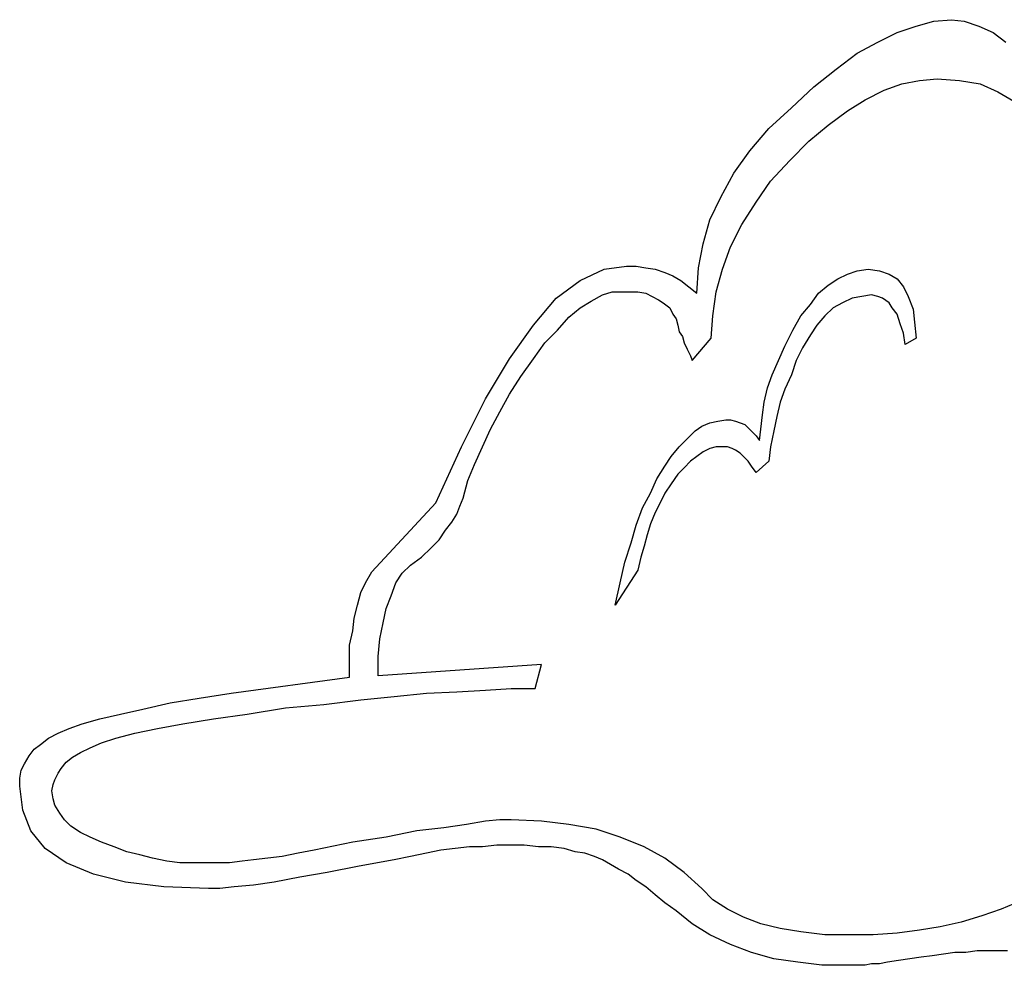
# Model space of a CAD drawing. Extents: x 0.3 to 25.6, y -0.6 to 1.9.
# Tile 5 of 20: x 2.7 to 3.9, y 0.5 to 1.7. Entities that reach past the tile are written whole.
import ezdxf

# ---------------------------------------------------------------- set-up
doc = ezdxf.new("R2010")
doc.units = 0

msp = doc.modelspace()

# ---------------------------------------------------------------- linework, layer by layer
at = {"color": 0}
for p, q in [((3.800781, 1.640625, 0.5), (3.824219, 1.648438, 0.5)), ((3.824219, 1.648438, 0.5), (3.845703, 1.654297, 0.5)), ((3.845703, 1.654297, 0.5), (3.867188, 1.65625, 0.5)), ((3.867188, 1.65625, 0.5), (3.882813, 1.654297, 0.5)), ((3.882813, 1.654297, 0.5), (3.900391, 1.648438, 0.5)), ((3.900391, 1.648438, 0.5), (3.917969, 1.640625, 0.5)), ((3.777344, 1.628906, 0.5), (3.800781, 1.640625, 0.5)), ((3.917969, 1.640625, 0.5), (3.933594, 1.628906, 0.5)), ((3.751953, 1.615234, 0.5), (3.777344, 1.628906, 0.5)), ((3.726563, 1.595703, 0.5), (3.751953, 1.615234, 0.5)), ((3.699219, 1.574219, 0.5), (3.726563, 1.595703, 0.5)), ((3.671875, 1.548828, 0.5), (3.699219, 1.574219, 0.5)), ((3.785156, 1.570313, 0.5), (3.806641, 1.578125, 0.5)), ((3.806641, 1.578125, 0.5), (3.828125, 1.582031, 0.5)), ((3.828125, 1.582031, 0.5), (3.849609, 1.583984, 0.5)), ((3.849609, 1.583984, 0.5), (3.876953, 1.582031, 0.5)), ((3.876953, 1.582031, 0.5), (3.902344, 1.578125, 0.5)), ((3.902344, 1.578125, 0.5), (3.923828, 1.568359, 0.5)), ((3.761719, 1.558594, 0.5), (3.785156, 1.570313, 0.5)), ((3.923828, 1.568359, 0.5), (3.943359, 1.556641, 0.5)), ((3.740234, 1.544922, 0.5), (3.761719, 1.558594, 0.5)), ((3.644531, 1.523438, 0.5), (3.671875, 1.548828, 0.5)), ((3.716797, 1.527344, 0.5), (3.740234, 1.544922, 0.5)), ((3.693359, 1.507813, 0.5), (3.716797, 1.527344, 0.5)), ((3.621094, 1.496094, 0.5), (3.644531, 1.523438, 0.5)), ((3.669922, 1.484375, 0.5), (3.693359, 1.507813, 0.5)), ((3.601563, 1.46875, 0.5), (3.621094, 1.496094, 0.5)), ((3.646484, 1.458984, 0.5), (3.669922, 1.484375, 0.5)), ((3.585938, 1.439453, 0.5), (3.601563, 1.46875, 0.5)), ((3.628906, 1.433594, 0.5), (3.646484, 1.458984, 0.5)), ((3.572266, 1.412109, 0.5), (3.585938, 1.439453, 0.5)), ((3.611328, 1.40625, 0.5), (3.628906, 1.433594, 0.5)), ((3.564453, 1.382813, 0.5), (3.572266, 1.412109, 0.5)), ((3.597656, 1.378906, 0.5), (3.611328, 1.40625, 0.5)), ((3.558594, 1.353516, 0.5), (3.564453, 1.382813, 0.5)), ((3.587891, 1.351563, 0.5), (3.597656, 1.378906, 0.5)), ((3.414063, 1.337891, 0.5), (3.443359, 1.351563, 0.5)), ((3.443359, 1.351563, 0.5), (3.470703, 1.355469, 0.5)), ((3.470703, 1.355469, 0.5), (3.482422, 1.355469, 0.5)), ((3.482422, 1.355469, 0.5), (3.494141, 1.353516, 0.5)), ((3.494141, 1.353516, 0.5), (3.505859, 1.351563, 0.5)), ((3.505859, 1.351563, 0.5), (3.517578, 1.347656, 0.5)), ((3.517578, 1.347656, 0.5), (3.527344, 1.34375, 0.5)), ((3.556641, 1.322266, 0.5), (3.558594, 1.353516, 0.5)), ((3.580078, 1.324219, 0.5), (3.587891, 1.351563, 0.5)), ((3.728516, 1.339844, 0.5), (3.740234, 1.345703, 0.5)), ((3.740234, 1.345703, 0.5), (3.751953, 1.349609, 0.5)), ((3.751953, 1.349609, 0.5), (3.765625, 1.351563, 0.5)), ((3.765625, 1.351563, 0.5), (3.779297, 1.349609, 0.5)), ((3.779297, 1.349609, 0.5), (3.791016, 1.345703, 0.5)), ((3.791016, 1.345703, 0.5), (3.800781, 1.339844, 0.5)), ((3.384766, 1.316406, 0.5), (3.414063, 1.337891, 0.5)), ((3.527344, 1.34375, 0.5), (3.537109, 1.337891, 0.5)), ((3.537109, 1.337891, 0.5), (3.546875, 1.330078, 0.5)), ((3.716797, 1.332031, 0.5), (3.728516, 1.339844, 0.5)), ((3.800781, 1.339844, 0.5), (3.808594, 1.330078, 0.5)), ((3.441406, 1.320313, 0.5), (3.453125, 1.324219, 0.5)), ((3.453125, 1.324219, 0.5), (3.464844, 1.324219, 0.5)), ((3.464844, 1.324219, 0.5), (3.476563, 1.324219, 0.5)), ((3.476563, 1.324219, 0.5), (3.484375, 1.324219, 0.5)), ((3.484375, 1.324219, 0.5), (3.494141, 1.322266, 0.5)), ((3.494141, 1.322266, 0.5), (3.501953, 1.318359, 0.5)), ((3.546875, 1.330078, 0.5), (3.556641, 1.322266, 0.5)), ((3.576172, 1.294922, 0.5), (3.580078, 1.324219, 0.5)), ((3.695313, 1.308594, 0.5), (3.705078, 1.322266, 0.5)), ((3.705078, 1.322266, 0.5), (3.716797, 1.332031, 0.5)), ((3.808594, 1.330078, 0.5), (3.814453, 1.318359, 0.5)), ((3.357422, 1.283203, 0.5), (3.384766, 1.316406, 0.5)), ((3.414063, 1.304688, 0.5), (3.427734, 1.3125, 0.5)), ((3.427734, 1.3125, 0.5), (3.441406, 1.320313, 0.5)), ((3.501953, 1.318359, 0.5), (3.509766, 1.314453, 0.5)), ((3.509766, 1.314453, 0.5), (3.515625, 1.310547, 0.5)), ((3.515625, 1.310547, 0.5), (3.523438, 1.304688, 0.5)), ((3.734375, 1.310547, 0.5), (3.722656, 1.304688, 0.5)), ((3.746094, 1.316406, 0.5), (3.734375, 1.310547, 0.5)), ((3.757813, 1.318359, 0.5), (3.746094, 1.316406, 0.5)), ((3.769531, 1.320313, 0.5), (3.757813, 1.318359, 0.5)), ((3.777344, 1.318359, 0.5), (3.769531, 1.320313, 0.5)), ((3.783203, 1.316406, 0.5), (3.777344, 1.318359, 0.5)), ((3.791016, 1.310547, 0.5), (3.783203, 1.316406, 0.5)), ((3.794922, 1.304688, 0.5), (3.791016, 1.310547, 0.5)), ((3.814453, 1.318359, 0.5), (3.820313, 1.302734, 0.5)), ((3.400391, 1.292969, 0.5), (3.414063, 1.304688, 0.5)), ((3.523438, 1.304688, 0.5), (3.527344, 1.296875, 0.5)), ((3.683594, 1.294922, 0.5), (3.695313, 1.308594, 0.5)), ((3.722656, 1.304688, 0.5), (3.712891, 1.294922, 0.5)), ((3.800781, 1.296875, 0.5), (3.794922, 1.304688, 0.5)), ((3.820313, 1.302734, 0.5), (3.822266, 1.287109, 0.5)), ((3.386719, 1.277344, 0.5), (3.400391, 1.292969, 0.5)), ((3.527344, 1.296875, 0.5), (3.53125, 1.291016, 0.5)), ((3.53125, 1.291016, 0.5), (3.533203, 1.283203, 0.5)), ((3.574219, 1.267578, 0.5), (3.576172, 1.294922, 0.5)), ((3.673828, 1.277344, 0.5), (3.683594, 1.294922, 0.5)), ((3.712891, 1.294922, 0.5), (3.703125, 1.283203, 0.5)), ((3.804688, 1.285156, 0.5), (3.800781, 1.296875, 0.5)), ((3.822266, 1.287109, 0.5), (3.824219, 1.267578, 0.5)), ((3.328125, 1.242188, 0.5), (3.357422, 1.283203, 0.5)), ((3.371094, 1.261719, 0.5), (3.386719, 1.277344, 0.5)), ((3.533203, 1.283203, 0.5), (3.535156, 1.275391, 0.5)), ((3.535156, 1.275391, 0.5), (3.539063, 1.269531, 0.5)), ((3.664063, 1.257813, 0.5), (3.673828, 1.277344, 0.5)), ((3.703125, 1.283203, 0.5), (3.695313, 1.271484, 0.5)), ((3.808594, 1.273438, 0.5), (3.804688, 1.285156, 0.5)), ((3.810547, 1.259766, 0.5), (3.808594, 1.273438, 0.5)), ((3.357422, 1.242188, 0.5), (3.371094, 1.261719, 0.5)), ((3.539063, 1.269531, 0.5), (3.541016, 1.261719, 0.5)), ((3.541016, 1.261719, 0.5), (3.544922, 1.253906, 0.5)), ((3.550781, 1.240234, 0.5), (3.574219, 1.267578, 0.5)), ((3.695313, 1.271484, 0.5), (3.685547, 1.255859, 0.5)), ((3.824219, 1.267578, 0.5), (3.810547, 1.259766, 0.5)), ((3.544922, 1.253906, 0.5), (3.548828, 1.246094, 0.5)), ((3.65625, 1.240234, 0.5), (3.664063, 1.257813, 0.5)), ((3.685547, 1.255859, 0.5), (3.677734, 1.240234, 0.5)), ((3.298828, 1.193359, 0.5), (3.328125, 1.242188, 0.5)), ((3.341797, 1.220703, 0.5), (3.357422, 1.242188, 0.5)), ((3.548828, 1.246094, 0.5), (3.550781, 1.240234, 0.5)), ((3.648438, 1.222656, 0.5), (3.65625, 1.240234, 0.5)), ((3.677734, 1.240234, 0.5), (3.671875, 1.222656, 0.5)), ((3.328125, 1.199219, 0.5), (3.341797, 1.220703, 0.5)), ((3.642578, 1.207031, 0.5), (3.648438, 1.222656, 0.5)), ((3.671875, 1.222656, 0.5), (3.664063, 1.205078, 0.5)), ((3.638672, 1.189453, 0.5), (3.642578, 1.207031, 0.5)), ((3.664063, 1.205078, 0.5), (3.658203, 1.189453, 0.5)), ((3.269531, 1.134766, 0.5), (3.298828, 1.193359, 0.5)), ((3.316406, 1.177734, 0.5), (3.328125, 1.199219, 0.5)), ((3.636719, 1.173828, 0.5), (3.638672, 1.189453, 0.5)), ((3.658203, 1.189453, 0.5), (3.654297, 1.171875, 0.5)), ((3.304688, 1.15625, 0.5), (3.316406, 1.177734, 0.5)), ((3.572266, 1.164063, 0.5), (3.582031, 1.166016, 0.5)), ((3.582031, 1.166016, 0.5), (3.591797, 1.167969, 0.5)), ((3.591797, 1.167969, 0.5), (3.597656, 1.167969, 0.5)), ((3.597656, 1.167969, 0.5), (3.603516, 1.166016, 0.5)), ((3.603516, 1.166016, 0.5), (3.609375, 1.164063, 0.5)), ((3.634766, 1.15625, 0.5), (3.636719, 1.173828, 0.5)), ((3.654297, 1.171875, 0.5), (3.650391, 1.154297, 0.5)), ((3.294922, 1.134766, 0.5), (3.304688, 1.15625, 0.5)), ((3.544922, 1.144531, 0.5), (3.554688, 1.154297, 0.5)), ((3.554688, 1.154297, 0.5), (3.5625, 1.160156, 0.5)), ((3.5625, 1.160156, 0.5), (3.572266, 1.164063, 0.5)), ((3.609375, 1.164063, 0.5), (3.615234, 1.162109, 0.5)), ((3.615234, 1.162109, 0.5), (3.619141, 1.158203, 0.5)), ((3.619141, 1.158203, 0.5), (3.625, 1.152344, 0.5)), ((3.632813, 1.142578, 0.5), (3.634766, 1.15625, 0.5)), ((3.650391, 1.154297, 0.5), (3.646484, 1.134766, 0.5)), ((3.535156, 1.134766, 0.5), (3.544922, 1.144531, 0.5)), ((3.625, 1.152344, 0.5), (3.628906, 1.148438, 0.5)), ((3.628906, 1.148438, 0.5), (3.632813, 1.142578, 0.5)), ((3.238281, 1.066406, 0.5), (3.269531, 1.134766, 0.5)), ((3.285156, 1.113281, 0.5), (3.294922, 1.134766, 0.5)), ((3.525391, 1.123047, 0.5), (3.535156, 1.134766, 0.5)), ((3.572266, 1.132813, 0.5), (3.564453, 1.128906, 0.5)), ((3.580078, 1.134766, 0.5), (3.572266, 1.132813, 0.5)), ((3.589844, 1.134766, 0.5), (3.580078, 1.134766, 0.5)), ((3.59375, 1.134766, 0.5), (3.589844, 1.134766, 0.5)), ((3.599609, 1.132813, 0.5), (3.59375, 1.134766, 0.5)), ((3.603516, 1.130859, 0.5), (3.599609, 1.132813, 0.5)), ((3.609375, 1.126953, 0.5), (3.603516, 1.130859, 0.5)), ((3.646484, 1.134766, 0.5), (3.644531, 1.117188, 0.5)), ((3.517578, 1.111328, 0.5), (3.525391, 1.123047, 0.5)), ((3.548828, 1.117188, 0.5), (3.541016, 1.109375, 0.5)), ((3.556641, 1.123047, 0.5), (3.548828, 1.117188, 0.5)), ((3.564453, 1.128906, 0.5), (3.556641, 1.123047, 0.5)), ((3.613281, 1.123047, 0.5), (3.609375, 1.126953, 0.5)), ((3.619141, 1.117188, 0.5), (3.613281, 1.123047, 0.5)), ((3.623047, 1.111328, 0.5), (3.619141, 1.117188, 0.5)), ((3.644531, 1.117188, 0.5), (3.628906, 1.103516, 0.5)), ((3.277344, 1.09375, 0.5), (3.285156, 1.113281, 0.5)), ((3.507813, 1.095703, 0.5), (3.517578, 1.111328, 0.5)), ((3.541016, 1.109375, 0.5), (3.533203, 1.101563, 0.5)), ((3.628906, 1.103516, 0.5), (3.623047, 1.111328, 0.5)), ((3.271484, 1.072266, 0.5), (3.277344, 1.09375, 0.5)), ((3.5, 1.078125, 0.5), (3.507813, 1.095703, 0.5)), ((3.533203, 1.101563, 0.5), (3.525391, 1.089844, 0.5)), ((3.525391, 1.089844, 0.5), (3.517578, 1.078125, 0.5)), ((3.267578, 1.0625, 0.5), (3.271484, 1.072266, 0.5)), ((3.490234, 1.060547, 0.5), (3.5, 1.078125, 0.5)), ((3.517578, 1.078125, 0.5), (3.511719, 1.066406, 0.5)), ((3.160156, 0.982422, 0.5), (3.238281, 1.066406, 0.5)), ((3.263672, 1.052734, 0.5), (3.267578, 1.0625, 0.5)), ((3.482422, 1.039063, 0.5), (3.490234, 1.060547, 0.5)), ((3.511719, 1.066406, 0.5), (3.505859, 1.054688, 0.5)), ((3.257813, 1.042969, 0.5), (3.263672, 1.052734, 0.5)), ((3.505859, 1.054688, 0.5), (3.5, 1.041016, 0.5)), ((3.242188, 1.021484, 0.5), (3.25, 1.033203, 0.5)), ((3.25, 1.033203, 0.5), (3.257813, 1.042969, 0.5)), ((3.476563, 1.017578, 0.5), (3.482422, 1.039063, 0.5)), ((3.5, 1.041016, 0.5), (3.496094, 1.027344, 0.5)), ((3.232422, 1.011719, 0.5), (3.242188, 1.021484, 0.5)), ((3.496094, 1.027344, 0.5), (3.492188, 1.013672, 0.5)), ((3.220703, 1, 0.5), (3.232422, 1.011719, 0.5)), ((3.46875, 0.994141, 0.5), (3.476563, 1.017578, 0.5)), ((3.492188, 1.013672, 0.5), (3.488281, 1, 0.5)), ((3.207031, 0.990234, 0.5), (3.220703, 1, 0.5)), ((3.488281, 1, 0.5), (3.484375, 0.984375, 0.5)), ((3.197266, 0.980469, 0.5), (3.207031, 0.990234, 0.5)), ((3.462891, 0.96875, 0.5), (3.46875, 0.994141, 0.5)), ((3.152344, 0.96875, 0.5), (3.160156, 0.982422, 0.5)), ((3.189453, 0.96875, 0.5), (3.197266, 0.980469, 0.5)), ((3.484375, 0.984375, 0.5), (3.457031, 0.941406, 0.5)), ((3.146484, 0.957031, 0.5), (3.152344, 0.96875, 0.5)), ((3.183594, 0.953125, 0.5), (3.189453, 0.96875, 0.5)), ((3.457031, 0.941406, 0.5), (3.462891, 0.96875, 0.5)), ((3.142578, 0.941406, 0.5), (3.146484, 0.957031, 0.5)), ((3.177734, 0.9375, 0.5), (3.183594, 0.953125, 0.5)), ((3.138672, 0.925781, 0.5), (3.142578, 0.941406, 0.5)), ((3.173828, 0.919922, 0.5), (3.177734, 0.9375, 0.5)), ((3.136719, 0.910156, 0.5), (3.138672, 0.925781, 0.5)), ((3.169922, 0.900391, 0.5), (3.173828, 0.919922, 0.5)), ((3.132813, 0.892578, 0.5), (3.136719, 0.910156, 0.5)), ((3.132813, 0.873047, 0.5), (3.132813, 0.892578, 0.5)), ((3.167969, 0.878906, 0.5), (3.169922, 0.900391, 0.5)), ((3.167969, 0.855469, 0.5), (3.167969, 0.878906, 0.5)), ((3.132813, 0.853516, 0.5), (3.132813, 0.873047, 0.5)), ((3.367188, 0.869141, 0.5), (3.167969, 0.855469, 0.5)), ((3.359375, 0.839844, 0.5), (3.367188, 0.869141, 0.5)), ((2.988281, 0.833984, 0.5), (3.132813, 0.853516, 0.5)), ((2.949219, 0.828125, 0.5), (2.988281, 0.833984, 0.5)), ((3.146484, 0.826172, 0.5), (3.1875, 0.830078, 0.5)), ((3.1875, 0.830078, 0.5), (3.226563, 0.833984, 0.5)), ((3.226563, 0.833984, 0.5), (3.263672, 0.835938, 0.5)), ((3.263672, 0.835938, 0.5), (3.298828, 0.837891, 0.5)), ((3.298828, 0.837891, 0.5), (3.330078, 0.839844, 0.5)), ((3.330078, 0.839844, 0.5), (3.359375, 0.839844, 0.5)), ((2.880859, 0.814453, 0.5), (2.914063, 0.822266, 0.5)), ((2.914063, 0.822266, 0.5), (2.949219, 0.828125, 0.5)), ((3.054688, 0.816406, 0.5), (3.101563, 0.820313, 0.5)), ((3.101563, 0.820313, 0.5), (3.146484, 0.826172, 0.5)), ((2.828125, 0.802734, 0.5), (2.853516, 0.808594, 0.5)), ((2.853516, 0.808594, 0.5), (2.880859, 0.814453, 0.5)), ((2.966797, 0.802734, 0.5), (3.007813, 0.808594, 0.5)), ((3.007813, 0.808594, 0.5), (3.054688, 0.816406, 0.5)), ((2.791016, 0.791016, 0.5), (2.806641, 0.796875, 0.5)), ((2.806641, 0.796875, 0.5), (2.828125, 0.802734, 0.5)), ((2.898438, 0.791016, 0.5), (2.929688, 0.796875, 0.5)), ((2.929688, 0.796875, 0.5), (2.966797, 0.802734, 0.5)), ((2.765625, 0.779297, 0.5), (2.777344, 0.785156, 0.5)), ((2.777344, 0.785156, 0.5), (2.791016, 0.791016, 0.5)), ((2.847656, 0.779297, 0.5), (2.871094, 0.785156, 0.5)), ((2.871094, 0.785156, 0.5), (2.898438, 0.791016, 0.5)), ((2.748047, 0.765625, 0.5), (2.755859, 0.771484, 0.5)), ((2.755859, 0.771484, 0.5), (2.765625, 0.779297, 0.5)), ((2.816406, 0.767578, 0.5), (2.830078, 0.773438, 0.5)), ((2.830078, 0.773438, 0.5), (2.847656, 0.779297, 0.5)), ((2.736328, 0.748047, 0.5), (2.742188, 0.757813, 0.5)), ((2.742188, 0.757813, 0.5), (2.748047, 0.765625, 0.5)), ((2.794922, 0.755859, 0.5), (2.804688, 0.761719, 0.5)), ((2.804688, 0.761719, 0.5), (2.816406, 0.767578, 0.5)), ((2.732422, 0.740234, 0.5), (2.736328, 0.748047, 0.5)), ((2.78125, 0.742188, 0.5), (2.787109, 0.75, 0.5)), ((2.787109, 0.75, 0.5), (2.794922, 0.755859, 0.5)), ((2.730469, 0.730469, 0.5), (2.732422, 0.740234, 0.5)), ((2.773438, 0.728516, 0.5), (2.777344, 0.736328, 0.5)), ((2.777344, 0.736328, 0.5), (2.78125, 0.742188, 0.5)), ((2.730469, 0.720703, 0.5), (2.730469, 0.730469, 0.5)), ((2.769531, 0.714844, 0.5), (2.771484, 0.722656, 0.5)), ((2.771484, 0.722656, 0.5), (2.773438, 0.728516, 0.5)), ((2.734375, 0.691406, 0.5), (2.730469, 0.720703, 0.5)), ((2.771484, 0.705078, 0.5), (2.769531, 0.714844, 0.5)), ((2.773438, 0.697266, 0.5), (2.771484, 0.705078, 0.5)), ((2.779297, 0.6875, 0.5), (2.773438, 0.697266, 0.5)), ((2.744141, 0.666016, 0.5), (2.734375, 0.691406, 0.5)), ((2.785156, 0.679688, 0.5), (2.779297, 0.6875, 0.5)), ((2.792969, 0.671875, 0.5), (2.785156, 0.679688, 0.5)), ((3.275391, 0.673828, 0.5), (3.248047, 0.669922, 0.5)), ((3.298828, 0.677734, 0.5), (3.275391, 0.673828, 0.5)), ((3.316406, 0.679688, 0.5), (3.298828, 0.677734, 0.5)), ((3.330078, 0.679688, 0.5), (3.316406, 0.679688, 0.5)), ((3.367188, 0.677734, 0.5), (3.330078, 0.679688, 0.5)), ((3.400391, 0.673828, 0.5), (3.367188, 0.677734, 0.5)), ((3.433594, 0.667969, 0.5), (3.400391, 0.673828, 0.5)), ((2.761719, 0.644531, 0.5), (2.744141, 0.666016, 0.5)), ((2.804688, 0.664063, 0.5), (2.792969, 0.671875, 0.5)), ((2.816406, 0.658203, 0.5), (2.804688, 0.664063, 0.5)), ((3.214844, 0.666016, 0.5), (3.177734, 0.658203, 0.5)), ((3.248047, 0.669922, 0.5), (3.214844, 0.666016, 0.5)), ((3.462891, 0.658203, 0.5), (3.433594, 0.667969, 0.5)), ((2.830078, 0.652344, 0.5), (2.816406, 0.658203, 0.5)), ((2.845703, 0.646484, 0.5), (2.830078, 0.652344, 0.5)), ((3.136719, 0.652344, 0.5), (3.089844, 0.642578, 0.5)), ((3.177734, 0.658203, 0.5), (3.136719, 0.652344, 0.5)), ((3.492188, 0.646484, 0.5), (3.462891, 0.658203, 0.5)), ((2.787109, 0.626953, 0.5), (2.761719, 0.644531, 0.5)), ((2.861328, 0.640625, 0.5), (2.845703, 0.646484, 0.5)), ((2.876953, 0.636719, 0.5), (2.861328, 0.640625, 0.5)), ((2.892578, 0.632813, 0.5), (2.876953, 0.636719, 0.5)), ((3.070313, 0.638672, 0.5), (3.050781, 0.634766, 0.5)), ((3.089844, 0.642578, 0.5), (3.070313, 0.638672, 0.5)), ((3.226563, 0.638672, 0.5), (3.207031, 0.634766, 0.5)), ((3.244141, 0.642578, 0.5), (3.226563, 0.638672, 0.5)), ((3.261719, 0.644531, 0.5), (3.244141, 0.642578, 0.5)), ((3.279297, 0.646484, 0.5), (3.261719, 0.644531, 0.5)), ((3.294922, 0.646484, 0.5), (3.279297, 0.646484, 0.5)), ((3.3125, 0.648438, 0.5), (3.294922, 0.646484, 0.5)), ((3.328125, 0.648438, 0.5), (3.3125, 0.648438, 0.5)), ((3.345703, 0.648438, 0.5), (3.328125, 0.648438, 0.5)), ((3.363281, 0.646484, 0.5), (3.345703, 0.648438, 0.5)), ((3.378906, 0.646484, 0.5), (3.363281, 0.646484, 0.5)), ((3.394531, 0.644531, 0.5), (3.378906, 0.646484, 0.5)), ((3.408203, 0.640625, 0.5), (3.394531, 0.644531, 0.5)), ((3.419922, 0.638672, 0.5), (3.408203, 0.640625, 0.5)), ((3.431641, 0.634766, 0.5), (3.419922, 0.638672, 0.5)), ((3.517578, 0.632813, 0.5), (3.492188, 0.646484, 0.5)), ((2.820313, 0.613281, 0.5), (2.787109, 0.626953, 0.5)), ((2.910156, 0.628906, 0.5), (2.892578, 0.632813, 0.5)), ((2.925781, 0.626953, 0.5), (2.910156, 0.628906, 0.5)), ((2.943359, 0.626953, 0.5), (2.925781, 0.626953, 0.5)), ((2.960938, 0.626953, 0.5), (2.943359, 0.626953, 0.5)), ((2.972656, 0.626953, 0.5), (2.960938, 0.626953, 0.5)), ((2.986328, 0.626953, 0.5), (2.972656, 0.626953, 0.5)), ((3.001953, 0.628906, 0.5), (2.986328, 0.626953, 0.5)), ((3.015625, 0.630859, 0.5), (3.001953, 0.628906, 0.5)), ((3.033203, 0.632813, 0.5), (3.015625, 0.630859, 0.5)), ((3.050781, 0.634766, 0.5), (3.033203, 0.632813, 0.5)), ((3.1875, 0.630859, 0.5), (3.144531, 0.623047, 0.5)), ((3.207031, 0.634766, 0.5), (3.1875, 0.630859, 0.5)), ((3.441406, 0.630859, 0.5), (3.431641, 0.634766, 0.5)), ((3.451172, 0.625, 0.5), (3.441406, 0.630859, 0.5)), ((3.460938, 0.619141, 0.5), (3.451172, 0.625, 0.5)), ((3.541016, 0.615234, 0.5), (3.517578, 0.632813, 0.5)), ((2.859375, 0.603516, 0.5), (2.820313, 0.613281, 0.5)), ((3.105469, 0.615234, 0.5), (3.072266, 0.609375, 0.5)), ((3.144531, 0.623047, 0.5), (3.105469, 0.615234, 0.5)), ((3.472656, 0.613281, 0.5), (3.460938, 0.619141, 0.5)), ((3.482422, 0.605469, 0.5), (3.472656, 0.613281, 0.5)), ((3.5625, 0.595703, 0.5), (3.541016, 0.615234, 0.5)), ((2.90625, 0.597656, 0.5), (2.859375, 0.603516, 0.5)), ((3.041016, 0.603516, 0.5), (3.015625, 0.599609, 0.5)), ((3.072266, 0.609375, 0.5), (3.041016, 0.603516, 0.5)), ((3.494141, 0.597656, 0.5), (3.482422, 0.605469, 0.5)), ((2.960938, 0.595703, 0.5), (2.90625, 0.597656, 0.5)), ((2.974609, 0.595703, 0.5), (2.960938, 0.595703, 0.5)), ((2.992188, 0.597656, 0.5), (2.974609, 0.595703, 0.5)), ((3.015625, 0.599609, 0.5), (2.992188, 0.597656, 0.5)), ((3.505859, 0.587891, 0.5), (3.494141, 0.597656, 0.5)), ((3.576172, 0.582031, 0.5), (3.5625, 0.595703, 0.5)), ((3.517578, 0.578125, 0.5), (3.505859, 0.587891, 0.5)), ((3.53125, 0.568359, 0.5), (3.517578, 0.578125, 0.5)), ((3.59375, 0.570313, 0.5), (3.576172, 0.582031, 0.5)), ((3.951172, 0.580078, 0.5), (3.927734, 0.570313, 0.5)), ((3.550781, 0.552734, 0.5), (3.53125, 0.568359, 0.5)), ((3.613281, 0.560547, 0.5), (3.59375, 0.570313, 0.5)), ((3.927734, 0.570313, 0.5), (3.904297, 0.5625, 0.5)), ((3.572266, 0.539063, 0.5), (3.550781, 0.552734, 0.5)), ((3.634766, 0.552734, 0.5), (3.613281, 0.560547, 0.5)), ((3.658203, 0.546875, 0.5), (3.634766, 0.552734, 0.5)), ((3.878906, 0.554688, 0.5), (3.853516, 0.548828, 0.5)), ((3.904297, 0.5625, 0.5), (3.878906, 0.554688, 0.5)), ((3.683594, 0.542969, 0.5), (3.658203, 0.546875, 0.5)), ((3.712891, 0.539063, 0.5), (3.683594, 0.542969, 0.5)), ((3.800781, 0.541016, 0.5), (3.771484, 0.539063, 0.5)), ((3.828125, 0.544922, 0.5), (3.800781, 0.541016, 0.5)), ((3.853516, 0.548828, 0.5), (3.828125, 0.544922, 0.5)), ((3.597656, 0.527344, 0.5), (3.572266, 0.539063, 0.5)), ((3.742188, 0.539063, 0.5), (3.712891, 0.539063, 0.5)), ((3.771484, 0.539063, 0.5), (3.742188, 0.539063, 0.5)), ((3.623047, 0.517578, 0.5), (3.597656, 0.527344, 0.5)), ((3.650391, 0.509766, 0.5), (3.623047, 0.517578, 0.5)), ((3.871094, 0.517578, 0.5), (3.857422, 0.515625, 0.5)), ((3.884766, 0.517578, 0.5), (3.871094, 0.517578, 0.5)), ((3.898438, 0.519531, 0.5), (3.884766, 0.517578, 0.5)), ((3.912109, 0.519531, 0.5), (3.898438, 0.519531, 0.5)), ((3.925781, 0.519531, 0.5), (3.912109, 0.519531, 0.5)), ((3.935547, 0.519531, 0.5), (3.925781, 0.519531, 0.5)), ((3.679688, 0.505859, 0.5), (3.650391, 0.509766, 0.5)), ((3.708984, 0.501953, 0.5), (3.679688, 0.505859, 0.5)), ((3.789063, 0.505859, 0.5), (3.779297, 0.503906, 0.5)), ((3.802734, 0.507813, 0.5), (3.789063, 0.505859, 0.5)), ((3.816406, 0.509766, 0.5), (3.802734, 0.507813, 0.5)), ((3.830078, 0.511719, 0.5), (3.816406, 0.509766, 0.5)), ((3.84375, 0.513672, 0.5), (3.830078, 0.511719, 0.5)), ((3.857422, 0.515625, 0.5), (3.84375, 0.513672, 0.5)), ((3.742188, 0.501953, 0.5), (3.708984, 0.501953, 0.5)), ((3.748047, 0.501953, 0.5), (3.742188, 0.501953, 0.5)), ((3.753906, 0.501953, 0.5), (3.748047, 0.501953, 0.5)), ((3.761719, 0.501953, 0.5), (3.753906, 0.501953, 0.5)), ((3.769531, 0.503906, 0.5), (3.761719, 0.501953, 0.5)), ((3.779297, 0.503906, 0.5), (3.769531, 0.503906, 0.5))]:
    msp.add_line(p, q, dxfattribs=at)

doc.saveas('drawing.dxf')
